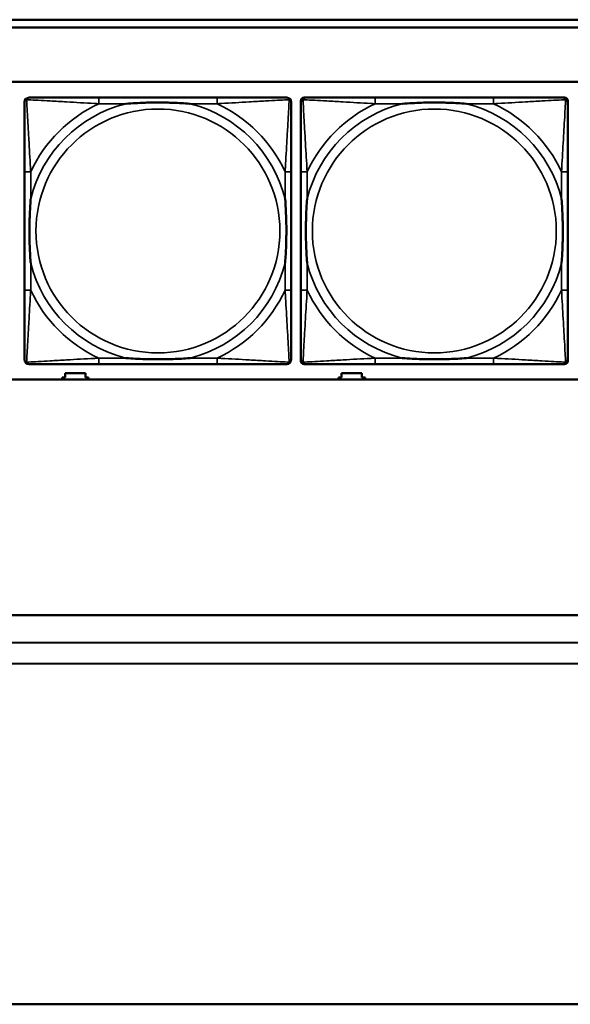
# Model space of a CAD drawing. Header units: inches. Extents: x -32 to 29.2, y -14.4 to 22.6.
# Tile 3 of 256: x -26.4 to -24.9, y -11.6 to -9. Entities that reach past the tile are written whole.
import ezdxf

# ---------------------------------------------------------------- set-up
doc = ezdxf.new("R2010")
doc.units = ezdxf.units.IN
doc.header["$MEASUREMENT"] = 0
doc.layers.add('Visible (ANSI)', color=7, linetype='Continuous', lineweight=50)
doc.layers.add('Visible Narrow (ANSI)', color=7, linetype='Continuous', lineweight=35)

msp = doc.modelspace()

# ---------------------------------------------------------------- linework, layer by layer
at = {"layer": 'Visible (ANSI)'}
for p, q in [((-27.8004, -9.0434), (-16.8129, -9.0434)), ((-16.8129, -9.0634), (-27.8004, -9.0634)), ((-27.8004, -9.2034), (-5.0254, -9.2034)), ((-25.8464, -9.2437), (-26.1503, -9.2437)), ((-25.6308, -9.9208), (-25.6308, -9.2515)), ((-25.623, -9.2437), (-25.619, -9.2437)), ((-25.1364, -9.2437), (-25.4403, -9.2437)), ((-24.9576, -9.2437), (-24.9537, -9.2437)), ((-24.9458, -9.2515), (-24.9458, -9.2555)), ((-26.3408, -9.4342), (-26.3408, -9.7382)), ((-25.6558, -9.7382), (-25.6558, -9.4342)), ((-25.6308, -9.4342), (-25.6308, -9.7382)), ((-24.9458, -9.7382), (-24.9458, -9.4342)), ((-24.9458, -9.9169), (-24.9458, -9.9208)), ((-26.1503, -9.9287), (-25.8464, -9.9287)), ((-24.9537, -9.9287), (-25.623, -9.9287)), ((-25.4403, -9.9287), (-25.1364, -9.9287)), ((-5.0254, -9.968), (-27.8004, -9.968)), ((-26.2444, -9.968), (-26.2444, -9.9626)), ((-26.2444, -9.9626), (-26.2364, -9.9626)), ((-26.2364, -9.9626), (-26.2364, -9.9516)), ((-26.2364, -9.9516), (-26.1844, -9.9516)), ((-26.1844, -9.9516), (-26.1844, -9.9626)), ((-26.1844, -9.9626), (-26.1764, -9.9626)), ((-26.1764, -9.9626), (-26.1764, -9.968)), ((-25.5344, -9.968), (-25.5344, -9.9626)), ((-25.5344, -9.9626), (-25.5264, -9.9626)), ((-25.5264, -9.9626), (-25.5264, -9.9516)), ((-25.5264, -9.9516), (-25.4744, -9.9516)), ((-25.4744, -9.9516), (-25.4744, -9.9626)), ((-25.4744, -9.9626), (-25.4664, -9.9626)), ((-25.4664, -9.9626), (-25.4664, -9.968)), ((-28.6504, -10.5734), (8.8196, -10.5734)), ((-28.7199, -10.643), (-24.4543, -10.6448)), ((-24.2517, -10.6985), (-28.7735, -10.6965)), ((-28.3604, -11.5734), (-4.8767, -11.5734))]:
    msp.add_line(p, q, dxfattribs=at)
for centre, radius, start, end in [((-26.329, -9.2555), 0.0118, 90, 180), ((-25.6676, -9.2555), 0.0118, 0, 90), ((-25.619, -9.2555), 0.0118, 90, 180), ((-25.623, -9.2515), 0.00787, 90, 180), ((-24.9576, -9.2555), 0.0118, 0, 90), ((-24.9537, -9.2515), 0.00787, 0, 90), ((-26.329, -9.9169), 0.0118, 180, 270), ((-25.6676, -9.9169), 0.0118, 270, 360), ((-25.619, -9.9169), 0.0118, 180, 270), ((-24.9576, -9.9169), 0.0118, 270, 360), ((-25.623, -9.9208), 0.00787, 180, 270), ((-24.9537, -9.9208), 0.00787, 270, 0)]:
    msp.add_arc(centre, radius, start, end, dxfattribs=at)
for points, knots in [([(-26.3408, -9.2555), (-26.3408, -9.2704), (-26.3408, -9.312), (-26.3408, -9.3526), (-26.3408, -9.3791), (-26.3408, -9.407), (-26.3408, -9.4342)], [-0.5252205, -0.5252205, -0.5252205, -0.5252205, -0.20743, -0.20743, -0.20743, 0, 0, 0, 0]), ([(-26.1503, -9.2437), (-26.1539, -9.2437), (-26.1574, -9.2437), (-26.161, -9.2437), (-26.1943, -9.2437), (-26.228, -9.2437), (-26.2588, -9.2437), (-26.2858, -9.2437), (-26.3113, -9.2437), (-26.3247, -9.2437), (-26.3264, -9.2437), (-26.3278, -9.2437), (-26.329, -9.2437)], [0, 0, 0, 0, 0.0272471, 0.0272471, 0.0272471, 0.2790553, 0.2790553, 0.2790553, 0.4988354, 0.4988354, 0.4988354, 0.5252205, 0.5252205, 0.5252205, 0.5252205]), ([(-26.0811, -9.2594), (-26.0806, -9.2594), (-26.0802, -9.2594), (-26.0637, -9.2581), (-26.0476, -9.2573), (-26.0247, -9.2565), (-26.018, -9.2564), (-26.0088, -9.2563), (-26.0063, -9.2563), (-26.0023, -9.2563), (-26.0006, -9.2562), (-25.9975, -9.2562), (-25.996, -9.2562), (-25.9924, -9.2563), (-25.9904, -9.2563), (-25.9842, -9.2563), (-25.9801, -9.2564), (-25.9703, -9.2566), (-25.9647, -9.2568), (-25.945, -9.2575), (-25.9309, -9.2583), (-25.9164, -9.2594), (-25.916, -9.2594), (-25.9156, -9.2594)], [-0.416114, -0.416114, -0.416114, -0.416114, -0.4127691, -0.4127691, -0.2896446, -0.2896446, -0.2388934, -0.2388934, -0.2201881, -0.2201881, -0.2080204, -0.2080204, -0.196499, -0.196499, -0.1809939, -0.1809939, -0.149741, -0.149741, -0.1073162, -0.1073162, 0, 0, 0.0033356, 0.0033356, 0.0033356, 0.0033356]), ([(-25.6676, -9.2437), (-25.6825, -9.2437), (-25.7241, -9.2437), (-25.7648, -9.2437), (-25.7913, -9.2437), (-25.8191, -9.2437), (-25.8464, -9.2437)], [-0.5252205, -0.5252205, -0.5252205, -0.5252205, -0.20743, -0.20743, -0.20743, 0, 0, 0, 0]), ([(-25.6558, -9.4342), (-25.6558, -9.4307), (-25.6558, -9.4271), (-25.6558, -9.4235), (-25.6558, -9.3903), (-25.6558, -9.3566), (-25.6558, -9.3257), (-25.6558, -9.2988), (-25.6558, -9.2732), (-25.6558, -9.2598), (-25.6558, -9.2582), (-25.6558, -9.2567), (-25.6558, -9.2555)], [0, 0, 0, 0, 0.0272471, 0.0272471, 0.0272471, 0.2790553, 0.2790553, 0.2790553, 0.4988354, 0.4988354, 0.4988354, 0.5252205, 0.5252205, 0.5252205, 0.5252205]), ([(-25.6308, -9.2555), (-25.6308, -9.2704), (-25.6308, -9.312), (-25.6308, -9.3526), (-25.6308, -9.3791), (-25.6308, -9.407), (-25.6308, -9.4342)], [-0.5252205, -0.5252205, -0.5252205, -0.5252205, -0.20743, -0.20743, -0.20743, 0, 0, 0, 0]), ([(-25.4403, -9.2437), (-25.4439, -9.2437), (-25.4474, -9.2437), (-25.451, -9.2437), (-25.4843, -9.2437), (-25.518, -9.2437), (-25.5488, -9.2437), (-25.5758, -9.2437), (-25.6013, -9.2437), (-25.6147, -9.2437), (-25.6164, -9.2437), (-25.6178, -9.2437), (-25.619, -9.2437)], [0, 0, 0, 0, 0.0272471, 0.0272471, 0.0272471, 0.2790553, 0.2790553, 0.2790553, 0.4988354, 0.4988354, 0.4988354, 0.5252205, 0.5252205, 0.5252205, 0.5252205]), ([(-25.3711, -9.2594), (-25.3706, -9.2594), (-25.3702, -9.2594), (-25.3537, -9.2581), (-25.3376, -9.2573), (-25.3147, -9.2565), (-25.308, -9.2564), (-25.2988, -9.2563), (-25.2963, -9.2563), (-25.2923, -9.2563), (-25.2906, -9.2562), (-25.2875, -9.2562), (-25.286, -9.2562), (-25.2824, -9.2563), (-25.2804, -9.2563), (-25.2742, -9.2563), (-25.2701, -9.2564), (-25.2603, -9.2566), (-25.2547, -9.2568), (-25.235, -9.2575), (-25.2209, -9.2583), (-25.2064, -9.2594), (-25.206, -9.2594), (-25.2056, -9.2594)], [-0.416114, -0.416114, -0.416114, -0.416114, -0.4127691, -0.4127691, -0.2896446, -0.2896446, -0.2388934, -0.2388934, -0.2201881, -0.2201881, -0.2080204, -0.2080204, -0.196499, -0.196499, -0.1809939, -0.1809939, -0.149741, -0.149741, -0.1073162, -0.1073162, 0, 0, 0.0033356, 0.0033356, 0.0033356, 0.0033356]), ([(-24.9576, -9.2437), (-24.9725, -9.2437), (-25.0141, -9.2437), (-25.0548, -9.2437), (-25.0813, -9.2437), (-25.1091, -9.2437), (-25.1364, -9.2437)], [-0.5252205, -0.5252205, -0.5252205, -0.5252205, -0.20743, -0.20743, -0.20743, 0, 0, 0, 0]), ([(-24.9458, -9.4342), (-24.9458, -9.4307), (-24.9458, -9.4271), (-24.9458, -9.4235), (-24.9458, -9.3903), (-24.9458, -9.3566), (-24.9458, -9.3257), (-24.9458, -9.2988), (-24.9458, -9.2732), (-24.9458, -9.2598), (-24.9458, -9.2582), (-24.9458, -9.2567), (-24.9458, -9.2555)], [0, 0, 0, 0, 0.0272471, 0.0272471, 0.0272471, 0.2790553, 0.2790553, 0.2790553, 0.4988354, 0.4988354, 0.4988354, 0.5252205, 0.5252205, 0.5252205, 0.5252205]), ([(-26.3251, -9.6689), (-26.3251, -9.6685), (-26.3252, -9.6681), (-26.3264, -9.6516), (-26.3273, -9.6355), (-26.328, -9.6125), (-26.3281, -9.6058), (-26.3282, -9.5967), (-26.3282, -9.5942), (-26.3283, -9.5901), (-26.3283, -9.5885), (-26.3283, -9.5854), (-26.3283, -9.5839), (-26.3283, -9.5803), (-26.3282, -9.5782), (-26.3282, -9.5721), (-26.3281, -9.5679), (-26.3279, -9.5582), (-26.3278, -9.5526), (-26.327, -9.5328), (-26.3262, -9.5188), (-26.3252, -9.5043), (-26.3251, -9.5039), (-26.3251, -9.5034)], [-0.416114, -0.416114, -0.416114, -0.416114, -0.4127691, -0.4127691, -0.2896446, -0.2896446, -0.2388934, -0.2388934, -0.2201881, -0.2201881, -0.2080204, -0.2080204, -0.196499, -0.196499, -0.1809939, -0.1809939, -0.149741, -0.149741, -0.1073162, -0.1073162, 0, 0, 0.0033356, 0.0033356, 0.0033356, 0.0033356]), ([(-25.6716, -9.5034), (-25.6715, -9.5039), (-25.6715, -9.5043), (-25.6702, -9.5208), (-25.6694, -9.5369), (-25.6687, -9.5598), (-25.6685, -9.5665), (-25.6684, -9.5757), (-25.6684, -9.5782), (-25.6684, -9.5823), (-25.6684, -9.5839), (-25.6684, -9.587), (-25.6684, -9.5885), (-25.6684, -9.5921), (-25.6684, -9.5941), (-25.6685, -9.6003), (-25.6685, -9.6044), (-25.6687, -9.6142), (-25.6689, -9.6198), (-25.6696, -9.6395), (-25.6704, -9.6536), (-25.6715, -9.6681), (-25.6715, -9.6685), (-25.6716, -9.6689)], [-0.416114, -0.416114, -0.416114, -0.416114, -0.4127691, -0.4127691, -0.2896446, -0.2896446, -0.2388934, -0.2388934, -0.2201881, -0.2201881, -0.2080204, -0.2080204, -0.196499, -0.196499, -0.1809939, -0.1809939, -0.149741, -0.149741, -0.1073162, -0.1073162, 0, 0, 0.0033356, 0.0033356, 0.0033356, 0.0033356]), ([(-25.6151, -9.6689), (-25.6151, -9.6685), (-25.6152, -9.6681), (-25.6164, -9.6516), (-25.6173, -9.6355), (-25.618, -9.6125), (-25.6181, -9.6058), (-25.6182, -9.5967), (-25.6182, -9.5942), (-25.6183, -9.5901), (-25.6183, -9.5885), (-25.6183, -9.5854), (-25.6183, -9.5839), (-25.6183, -9.5803), (-25.6182, -9.5782), (-25.6182, -9.5721), (-25.6181, -9.5679), (-25.6179, -9.5582), (-25.6178, -9.5526), (-25.617, -9.5328), (-25.6162, -9.5188), (-25.6152, -9.5043), (-25.6151, -9.5039), (-25.6151, -9.5034)], [-0.416114, -0.416114, -0.416114, -0.416114, -0.4127691, -0.4127691, -0.2896446, -0.2896446, -0.2388934, -0.2388934, -0.2201881, -0.2201881, -0.2080204, -0.2080204, -0.196499, -0.196499, -0.1809939, -0.1809939, -0.149741, -0.149741, -0.1073162, -0.1073162, 0, 0, 0.0033356, 0.0033356, 0.0033356, 0.0033356]), ([(-24.9616, -9.5034), (-24.9615, -9.5039), (-24.9615, -9.5043), (-24.9602, -9.5208), (-24.9594, -9.5369), (-24.9587, -9.5598), (-24.9585, -9.5665), (-24.9584, -9.5757), (-24.9584, -9.5782), (-24.9584, -9.5823), (-24.9584, -9.5839), (-24.9584, -9.587), (-24.9584, -9.5885), (-24.9584, -9.5921), (-24.9584, -9.5941), (-24.9585, -9.6003), (-24.9585, -9.6044), (-24.9587, -9.6142), (-24.9589, -9.6198), (-24.9596, -9.6395), (-24.9604, -9.6536), (-24.9615, -9.6681), (-24.9615, -9.6685), (-24.9616, -9.6689)], [-0.416114, -0.416114, -0.416114, -0.416114, -0.4127691, -0.4127691, -0.2896446, -0.2896446, -0.2388934, -0.2388934, -0.2201881, -0.2201881, -0.2080204, -0.2080204, -0.196499, -0.196499, -0.1809939, -0.1809939, -0.149741, -0.149741, -0.1073162, -0.1073162, 0, 0, 0.0033356, 0.0033356, 0.0033356, 0.0033356]), ([(-26.3408, -9.7382), (-26.3408, -9.7654), (-26.3408, -9.7932), (-26.3408, -9.8198), (-26.3408, -9.8604), (-26.3408, -9.902), (-26.3408, -9.9169)], [3.9382945, 3.9382945, 3.9382945, 3.9382945, 4.1457245, 4.1457245, 4.1457245, 4.463515, 4.463515, 4.463515, 4.463515]), ([(-25.6558, -9.9169), (-25.6558, -9.902), (-25.6558, -9.8604), (-25.6558, -9.8198), (-25.6558, -9.7932), (-25.6558, -9.7654), (-25.6558, -9.7382)], [-0.5252205, -0.5252205, -0.5252205, -0.5252205, -0.20743, -0.20743, -0.20743, 0, 0, 0, 0]), ([(-25.6308, -9.7382), (-25.6308, -9.7654), (-25.6308, -9.7932), (-25.6308, -9.8198), (-25.6308, -9.8604), (-25.6308, -9.902), (-25.6308, -9.9169)], [3.9382945, 3.9382945, 3.9382945, 3.9382945, 4.1457245, 4.1457245, 4.1457245, 4.463515, 4.463515, 4.463515, 4.463515]), ([(-24.9458, -9.9169), (-24.9458, -9.902), (-24.9458, -9.8604), (-24.9458, -9.8198), (-24.9458, -9.7932), (-24.9458, -9.7654), (-24.9458, -9.7382)], [-0.5252205, -0.5252205, -0.5252205, -0.5252205, -0.20743, -0.20743, -0.20743, 0, 0, 0, 0]), ([(-25.9156, -9.913), (-25.916, -9.913), (-25.9164, -9.913), (-25.9309, -9.9141), (-25.945, -9.9149), (-25.9647, -9.9156), (-25.9703, -9.9158), (-25.9801, -9.916), (-25.9842, -9.9161), (-25.9904, -9.9161), (-25.9924, -9.9161), (-25.996, -9.9161), (-25.9975, -9.9161), (-26.0006, -9.9161), (-26.0023, -9.9161), (-26.0063, -9.9161), (-26.0088, -9.9161), (-26.018, -9.916), (-26.0247, -9.9158), (-26.0476, -9.9151), (-26.0637, -9.9143), (-26.0802, -9.913), (-26.0806, -9.913), (-26.0811, -9.913)], [-0.4149464, -0.4149464, -0.4149464, -0.4149464, -0.41162, -0.41162, -0.3046026, -0.3046026, -0.2622958, -0.2622958, -0.23113, -0.23113, -0.215668, -0.215668, -0.2041787, -0.2041787, -0.1920448, -0.1920448, -0.1733916, -0.1733916, -0.1227817, -0.1227817, 0, 0, 0.0033356, 0.0033356, 0.0033356, 0.0033356]), ([(-25.2056, -9.913), (-25.206, -9.913), (-25.2064, -9.913), (-25.2209, -9.9141), (-25.235, -9.9149), (-25.2547, -9.9156), (-25.2603, -9.9158), (-25.2701, -9.916), (-25.2742, -9.9161), (-25.2804, -9.9161), (-25.2824, -9.9161), (-25.286, -9.9161), (-25.2875, -9.9161), (-25.2906, -9.9161), (-25.2923, -9.9161), (-25.2963, -9.9161), (-25.2988, -9.9161), (-25.308, -9.916), (-25.3147, -9.9158), (-25.3376, -9.9151), (-25.3537, -9.9143), (-25.3702, -9.913), (-25.3706, -9.913), (-25.3711, -9.913)], [-0.4149464, -0.4149464, -0.4149464, -0.4149464, -0.41162, -0.41162, -0.3046026, -0.3046026, -0.2622958, -0.2622958, -0.23113, -0.23113, -0.215668, -0.215668, -0.2041787, -0.2041787, -0.1920448, -0.1920448, -0.1733916, -0.1733916, -0.1227817, -0.1227817, 0, 0, 0.0033356, 0.0033356, 0.0033356, 0.0033356]), ([(-26.329, -9.9287), (-26.3141, -9.9287), (-26.2725, -9.9287), (-26.2319, -9.9287), (-26.2054, -9.9287), (-26.1775, -9.9287), (-26.1503, -9.9287)], [-0.5252205, -0.5252205, -0.5252205, -0.5252205, -0.20743, -0.20743, -0.20743, 0, 0, 0, 0]), ([(-25.8464, -9.9287), (-25.8191, -9.9287), (-25.7913, -9.9287), (-25.7648, -9.9287), (-25.7241, -9.9287), (-25.6825, -9.9287), (-25.6676, -9.9287)], [3.9382945, 3.9382945, 3.9382945, 3.9382945, 4.1457245, 4.1457245, 4.1457245, 4.463515, 4.463515, 4.463515, 4.463515]), ([(-25.619, -9.9287), (-25.6041, -9.9287), (-25.5625, -9.9287), (-25.5219, -9.9287), (-25.4954, -9.9287), (-25.4675, -9.9287), (-25.4403, -9.9287)], [-0.5252205, -0.5252205, -0.5252205, -0.5252205, -0.20743, -0.20743, -0.20743, 0, 0, 0, 0]), ([(-25.1364, -9.9287), (-25.1091, -9.9287), (-25.0813, -9.9287), (-25.0548, -9.9287), (-25.0141, -9.9287), (-24.9725, -9.9287), (-24.9576, -9.9287)], [3.9382945, 3.9382945, 3.9382945, 3.9382945, 4.1457245, 4.1457245, 4.1457245, 4.463515, 4.463515, 4.463515, 4.463515])]:
    msp.add_open_spline(points, degree=3, knots=knots, dxfattribs=at)
at = {"layer": 'Visible Narrow (ANSI)'}
for p, q in [((-26.1503, -9.2437), (-26.1503, -9.2594)), ((-26.1503, -9.2594), (-26.0811, -9.2594)), ((-25.9156, -9.2594), (-25.8464, -9.2594)), ((-25.8464, -9.2437), (-25.8464, -9.2594)), ((-25.4403, -9.2437), (-25.4403, -9.2594)), ((-25.4403, -9.2594), (-25.3711, -9.2594)), ((-25.2056, -9.2594), (-25.1364, -9.2594)), ((-25.1364, -9.2437), (-25.1364, -9.2594)), ((-26.3251, -9.4342), (-26.3408, -9.4342)), ((-26.3251, -9.5034), (-26.3251, -9.4342)), ((-25.6558, -9.4342), (-25.6716, -9.4342)), ((-25.6716, -9.4342), (-25.6716, -9.5034)), ((-25.6151, -9.4342), (-25.6308, -9.4342)), ((-25.6151, -9.5034), (-25.6151, -9.4342)), ((-24.9458, -9.4342), (-24.9616, -9.4342)), ((-24.9616, -9.4342), (-24.9616, -9.5034)), ((-26.3251, -9.7382), (-26.3251, -9.6689)), ((-25.6716, -9.6689), (-25.6716, -9.7382)), ((-25.6151, -9.7382), (-25.6151, -9.6689)), ((-24.9616, -9.6689), (-24.9616, -9.7382)), ((-26.3251, -9.7382), (-26.3408, -9.7382)), ((-25.6558, -9.7382), (-25.6716, -9.7382)), ((-25.6151, -9.7382), (-25.6308, -9.7382)), ((-24.9458, -9.7382), (-24.9616, -9.7382)), ((-26.1503, -9.913), (-26.1503, -9.9287)), ((-26.0811, -9.913), (-26.1503, -9.913)), ((-25.8464, -9.913), (-25.9156, -9.913)), ((-25.8464, -9.913), (-25.8464, -9.9287)), ((-25.4403, -9.913), (-25.4403, -9.9287)), ((-25.3711, -9.913), (-25.4403, -9.913)), ((-25.1364, -9.913), (-25.2056, -9.913)), ((-25.1364, -9.913), (-25.1364, -9.9287))]:
    msp.add_line(p, q, dxfattribs=at)
for centre in [(-25.9983, -9.5862), (-25.2883, -9.5862)]:
    msp.add_circle(centre, 0.3133, dxfattribs=at)
for centre, radius, start, end in [((-25.9983, -9.5862), 0.3371, 104.2103, 165.7897), ((-25.9983, -9.5862), 0.3604, 114.9407, 155.0593), ((-25.9983, -9.5862), 0.3371, 14.2103, 75.7897), ((-25.9983, -9.5862), 0.3604, 24.9407, 65.0593), ((-25.2883, -9.5862), 0.3371, 104.2103, 165.7897), ((-25.2883, -9.5862), 0.3604, 114.9407, 155.0593), ((-25.2883, -9.5862), 0.3371, 14.2103, 75.7897), ((-25.2883, -9.5862), 0.3604, 24.9407, 65.0593), ((-25.9983, -9.5862), 0.3371, 194.2103, 255.7897), ((-25.9983, -9.5862), 0.3371, 284.2103, 345.7897), ((-25.2883, -9.5862), 0.3371, 194.2103, 255.7897), ((-25.2883, -9.5862), 0.3371, 284.2103, 345.7897), ((-25.9983, -9.5862), 0.3604, 204.9407, 245.0593), ((-25.9983, -9.5862), 0.3604, 294.9407, 335.0593), ((-25.2883, -9.5862), 0.3604, 204.9407, 245.0593), ((-25.2883, -9.5862), 0.3604, 294.9407, 335.0593)]:
    msp.add_arc(centre, radius, start, end, dxfattribs=at)
for points, knots in [([(-26.3408, -9.2555), (-26.3408, -9.2549), (-26.3408, -9.2543), (-26.3405, -9.2533), (-26.3404, -9.2529), (-26.34, -9.2522), (-26.3399, -9.252), (-26.3396, -9.2516), (-26.3395, -9.2515), (-26.3392, -9.2511), (-26.3389, -9.2508), (-26.3382, -9.2502), (-26.3377, -9.2499), (-26.3367, -9.2493), (-26.3361, -9.2491), (-26.3356, -9.249)], [-0.02627331, -0.02627331, -0.02627331, -0.02627331, -0.02158775, -0.02158775, -0.01736415, -0.01736415, -0.0147244, -0.0147244, -0.01307456, -0.01307456, -0.00977487, -0.00977487, -0.00449537, -0.00449537, 0.00012419, 0.00012419, 0.00012419, 0.00012419]), ([(-26.3356, -9.249), (-26.3354, -9.2484), (-26.3352, -9.2478), (-26.3346, -9.2468), (-26.3343, -9.2463), (-26.3337, -9.2456), (-26.3334, -9.2453), (-26.333, -9.245), (-26.3329, -9.2449), (-26.3325, -9.2446), (-26.3323, -9.2445), (-26.3316, -9.2442), (-26.3312, -9.244), (-26.3302, -9.2437), (-26.3296, -9.2437), (-26.329, -9.2437)], [-0.00012419, -0.00012419, -0.00012419, -0.00012419, 0.00449537, 0.00449537, 0.00977487, 0.00977487, 0.01307456, 0.01307456, 0.0147244, 0.0147244, 0.01736415, 0.01736415, 0.02158775, 0.02158775, 0.02627331, 0.02627331, 0.02627331, 0.02627331]), ([(-26.3251, -9.4342), (-26.3253, -9.4305), (-26.3255, -9.4267), (-26.327, -9.3994), (-26.3285, -9.3752), (-26.3307, -9.3373), (-26.3315, -9.3233), (-26.3335, -9.288), (-26.3346, -9.2679), (-26.3354, -9.2525), (-26.3355, -9.2507), (-26.3356, -9.249)], [0, 0, 0, 0, 0.0278591, 0.0278591, 0.201273, 0.201273, 0.3066357, 0.3066357, 0.475216, 0.475216, 0.5007189, 0.5007189, 0.5007189, 0.5007189]), ([(-26.3356, -9.249), (-26.3339, -9.249), (-26.332, -9.2491), (-26.3166, -9.25), (-26.2965, -9.251), (-26.2612, -9.253), (-26.2472, -9.2538), (-26.2093, -9.2561), (-26.1852, -9.2575), (-26.1578, -9.259), (-26.154, -9.2592), (-26.1503, -9.2594)], [-0.5007189, -0.5007189, -0.5007189, -0.5007189, -0.475216, -0.475216, -0.3066357, -0.3066357, -0.201273, -0.201273, -0.0278591, -0.0278591, 0, 0, 0, 0]), ([(-25.8464, -9.2594), (-25.8426, -9.2592), (-25.8388, -9.259), (-25.8115, -9.2575), (-25.7873, -9.2561), (-25.7495, -9.2538), (-25.7354, -9.253), (-25.7002, -9.251), (-25.6801, -9.25), (-25.6646, -9.2491), (-25.6628, -9.249), (-25.6611, -9.249)], [0, 0, 0, 0, 0.0278591, 0.0278591, 0.201273, 0.201273, 0.3066357, 0.3066357, 0.475216, 0.475216, 0.5007189, 0.5007189, 0.5007189, 0.5007189]), ([(-25.6611, -9.249), (-25.6612, -9.2507), (-25.6613, -9.2525), (-25.6621, -9.2679), (-25.6632, -9.288), (-25.6652, -9.3233), (-25.666, -9.3373), (-25.6682, -9.3752), (-25.6696, -9.3994), (-25.6711, -9.4267), (-25.6714, -9.4305), (-25.6716, -9.4342)], [-0.5007189, -0.5007189, -0.5007189, -0.5007189, -0.475216, -0.475216, -0.3066357, -0.3066357, -0.201273, -0.201273, -0.0278591, -0.0278591, 0, 0, 0, 0]), ([(-25.6676, -9.2437), (-25.667, -9.2437), (-25.6664, -9.2437), (-25.6655, -9.244), (-25.665, -9.2442), (-25.6644, -9.2445), (-25.6641, -9.2446), (-25.6638, -9.2449), (-25.6636, -9.245), (-25.6632, -9.2453), (-25.663, -9.2456), (-25.6623, -9.2463), (-25.662, -9.2468), (-25.6615, -9.2478), (-25.6613, -9.2484), (-25.6611, -9.249)], [-0.02627331, -0.02627331, -0.02627331, -0.02627331, -0.02158775, -0.02158775, -0.01736415, -0.01736415, -0.0147244, -0.0147244, -0.01307456, -0.01307456, -0.00977487, -0.00977487, -0.00449537, -0.00449537, 0.00012419, 0.00012419, 0.00012419, 0.00012419]), ([(-25.6611, -9.249), (-25.6605, -9.2491), (-25.66, -9.2493), (-25.6589, -9.2499), (-25.6584, -9.2502), (-25.6577, -9.2508), (-25.6575, -9.2511), (-25.6571, -9.2515), (-25.657, -9.2516), (-25.6568, -9.252), (-25.6566, -9.2522), (-25.6563, -9.2529), (-25.6561, -9.2533), (-25.6559, -9.2543), (-25.6558, -9.2549), (-25.6558, -9.2555)], [-0.00012419, -0.00012419, -0.00012419, -0.00012419, 0.00449537, 0.00449537, 0.00977487, 0.00977487, 0.01307456, 0.01307456, 0.0147244, 0.0147244, 0.01736415, 0.01736415, 0.02158775, 0.02158775, 0.02627331, 0.02627331, 0.02627331, 0.02627331]), ([(-25.6308, -9.2555), (-25.6308, -9.2549), (-25.6308, -9.2543), (-25.6305, -9.2533), (-25.6304, -9.2529), (-25.63, -9.2522), (-25.6299, -9.252), (-25.6296, -9.2516), (-25.6295, -9.2515), (-25.6292, -9.2511), (-25.6289, -9.2508), (-25.6282, -9.2502), (-25.6277, -9.2499), (-25.6267, -9.2493), (-25.6261, -9.2491), (-25.6256, -9.249)], [-0.02627331, -0.02627331, -0.02627331, -0.02627331, -0.02158775, -0.02158775, -0.01736415, -0.01736415, -0.0147244, -0.0147244, -0.01307456, -0.01307456, -0.00977487, -0.00977487, -0.00449537, -0.00449537, 0.00012419, 0.00012419, 0.00012419, 0.00012419]), ([(-25.6256, -9.249), (-25.6254, -9.2484), (-25.6252, -9.2478), (-25.6246, -9.2468), (-25.6243, -9.2463), (-25.6237, -9.2456), (-25.6234, -9.2453), (-25.623, -9.245), (-25.6229, -9.2449), (-25.6225, -9.2446), (-25.6223, -9.2445), (-25.6216, -9.2442), (-25.6212, -9.244), (-25.6202, -9.2437), (-25.6196, -9.2437), (-25.619, -9.2437)], [-0.00012419, -0.00012419, -0.00012419, -0.00012419, 0.00449537, 0.00449537, 0.00977487, 0.00977487, 0.01307456, 0.01307456, 0.0147244, 0.0147244, 0.01736415, 0.01736415, 0.02158775, 0.02158775, 0.02627331, 0.02627331, 0.02627331, 0.02627331]), ([(-25.6151, -9.4342), (-25.6153, -9.4305), (-25.6155, -9.4267), (-25.617, -9.3994), (-25.6185, -9.3752), (-25.6207, -9.3373), (-25.6215, -9.3233), (-25.6235, -9.288), (-25.6246, -9.2679), (-25.6254, -9.2525), (-25.6255, -9.2507), (-25.6256, -9.249)], [0, 0, 0, 0, 0.0278591, 0.0278591, 0.201273, 0.201273, 0.3066357, 0.3066357, 0.475216, 0.475216, 0.5007189, 0.5007189, 0.5007189, 0.5007189]), ([(-25.6256, -9.249), (-25.6239, -9.249), (-25.622, -9.2491), (-25.6066, -9.25), (-25.5865, -9.251), (-25.5512, -9.253), (-25.5372, -9.2538), (-25.4993, -9.2561), (-25.4752, -9.2575), (-25.4478, -9.259), (-25.444, -9.2592), (-25.4403, -9.2594)], [-0.5007189, -0.5007189, -0.5007189, -0.5007189, -0.475216, -0.475216, -0.3066357, -0.3066357, -0.201273, -0.201273, -0.0278591, -0.0278591, 0, 0, 0, 0]), ([(-25.1364, -9.2594), (-25.1326, -9.2592), (-25.1288, -9.259), (-25.1015, -9.2575), (-25.0773, -9.2561), (-25.0395, -9.2538), (-25.0254, -9.253), (-24.9902, -9.251), (-24.9701, -9.25), (-24.9546, -9.2491), (-24.9528, -9.249), (-24.9511, -9.249)], [0, 0, 0, 0, 0.0278591, 0.0278591, 0.201273, 0.201273, 0.3066357, 0.3066357, 0.475216, 0.475216, 0.5007189, 0.5007189, 0.5007189, 0.5007189]), ([(-24.9511, -9.249), (-24.9512, -9.2507), (-24.9513, -9.2525), (-24.9521, -9.2679), (-24.9532, -9.288), (-24.9552, -9.3233), (-24.956, -9.3373), (-24.9582, -9.3752), (-24.9596, -9.3994), (-24.9611, -9.4267), (-24.9614, -9.4305), (-24.9616, -9.4342)], [-0.5007189, -0.5007189, -0.5007189, -0.5007189, -0.475216, -0.475216, -0.3066357, -0.3066357, -0.201273, -0.201273, -0.0278591, -0.0278591, 0, 0, 0, 0]), ([(-24.9576, -9.2437), (-24.957, -9.2437), (-24.9564, -9.2437), (-24.9555, -9.244), (-24.955, -9.2442), (-24.9544, -9.2445), (-24.9541, -9.2446), (-24.9538, -9.2449), (-24.9536, -9.245), (-24.9532, -9.2453), (-24.953, -9.2456), (-24.9523, -9.2463), (-24.952, -9.2468), (-24.9515, -9.2478), (-24.9513, -9.2484), (-24.9511, -9.249)], [-0.02627331, -0.02627331, -0.02627331, -0.02627331, -0.02158775, -0.02158775, -0.01736415, -0.01736415, -0.0147244, -0.0147244, -0.01307456, -0.01307456, -0.00977487, -0.00977487, -0.00449537, -0.00449537, 0.00012419, 0.00012419, 0.00012419, 0.00012419]), ([(-24.9511, -9.249), (-24.9505, -9.2491), (-24.95, -9.2493), (-24.9489, -9.2499), (-24.9484, -9.2502), (-24.9477, -9.2508), (-24.9475, -9.2511), (-24.9471, -9.2515), (-24.947, -9.2516), (-24.9468, -9.252), (-24.9466, -9.2522), (-24.9463, -9.2529), (-24.9461, -9.2533), (-24.9459, -9.2543), (-24.9458, -9.2549), (-24.9458, -9.2555)], [-0.00012419, -0.00012419, -0.00012419, -0.00012419, 0.00449537, 0.00449537, 0.00977487, 0.00977487, 0.01307456, 0.01307456, 0.0147244, 0.0147244, 0.01736415, 0.01736415, 0.02158775, 0.02158775, 0.02627331, 0.02627331, 0.02627331, 0.02627331]), ([(-26.3356, -9.9234), (-26.3355, -9.9217), (-26.3354, -9.9199), (-26.3346, -9.9045), (-26.3335, -9.8843), (-26.3315, -9.8491), (-26.3307, -9.8351), (-26.3285, -9.7972), (-26.327, -9.773), (-26.3255, -9.7457), (-26.3253, -9.7419), (-26.3251, -9.7382)], [-4.4390134, -4.4390134, -4.4390134, -4.4390134, -4.4135105, -4.4135105, -4.2449302, -4.2449302, -4.1395675, -4.1395675, -3.9661536, -3.9661536, -3.9382945, -3.9382945, -3.9382945, -3.9382945]), ([(-25.6716, -9.7382), (-25.6714, -9.7419), (-25.6711, -9.7457), (-25.6696, -9.773), (-25.6682, -9.7972), (-25.666, -9.8351), (-25.6652, -9.8491), (-25.6632, -9.8843), (-25.6621, -9.9045), (-25.6613, -9.9199), (-25.6612, -9.9217), (-25.6611, -9.9234)], [0, 0, 0, 0, 0.0278591, 0.0278591, 0.201273, 0.201273, 0.3066357, 0.3066357, 0.475216, 0.475216, 0.5007189, 0.5007189, 0.5007189, 0.5007189]), ([(-25.6256, -9.9234), (-25.6255, -9.9217), (-25.6254, -9.9199), (-25.6246, -9.9045), (-25.6235, -9.8843), (-25.6215, -9.8491), (-25.6207, -9.8351), (-25.6185, -9.7972), (-25.617, -9.773), (-25.6155, -9.7457), (-25.6153, -9.7419), (-25.6151, -9.7382)], [-4.4390134, -4.4390134, -4.4390134, -4.4390134, -4.4135105, -4.4135105, -4.2449302, -4.2449302, -4.1395675, -4.1395675, -3.9661536, -3.9661536, -3.9382945, -3.9382945, -3.9382945, -3.9382945]), ([(-24.9616, -9.7382), (-24.9614, -9.7419), (-24.9611, -9.7457), (-24.9596, -9.773), (-24.9582, -9.7972), (-24.956, -9.8351), (-24.9552, -9.8491), (-24.9532, -9.8843), (-24.9521, -9.9045), (-24.9513, -9.9199), (-24.9512, -9.9217), (-24.9511, -9.9234)], [0, 0, 0, 0, 0.0278591, 0.0278591, 0.201273, 0.201273, 0.3066357, 0.3066357, 0.475216, 0.475216, 0.5007189, 0.5007189, 0.5007189, 0.5007189]), ([(-26.3356, -9.9234), (-26.3361, -9.9232), (-26.3367, -9.923), (-26.3377, -9.9225), (-26.3382, -9.9222), (-26.3389, -9.9216), (-26.3392, -9.9213), (-26.3395, -9.9209), (-26.3396, -9.9208), (-26.3399, -9.9204), (-26.34, -9.9201), (-26.3404, -9.9195), (-26.3405, -9.9191), (-26.3408, -9.9181), (-26.3408, -9.9175), (-26.3408, -9.9169)], [-0.00012419, -0.00012419, -0.00012419, -0.00012419, 0.00449537, 0.00449537, 0.00977487, 0.00977487, 0.01307456, 0.01307456, 0.0147244, 0.0147244, 0.01736415, 0.01736415, 0.02158775, 0.02158775, 0.02627331, 0.02627331, 0.02627331, 0.02627331]), ([(-26.1503, -9.913), (-26.154, -9.9132), (-26.1578, -9.9134), (-26.1852, -9.9149), (-26.2093, -9.9163), (-26.2472, -9.9185), (-26.2612, -9.9193), (-26.2965, -9.9213), (-26.3166, -9.9224), (-26.332, -9.9232), (-26.3339, -9.9233), (-26.3356, -9.9234)], [0, 0, 0, 0, 0.0278591, 0.0278591, 0.201273, 0.201273, 0.3066357, 0.3066357, 0.475216, 0.475216, 0.5007189, 0.5007189, 0.5007189, 0.5007189]), ([(-25.6611, -9.9234), (-25.6628, -9.9233), (-25.6646, -9.9232), (-25.6801, -9.9224), (-25.7002, -9.9213), (-25.7354, -9.9193), (-25.7495, -9.9185), (-25.7873, -9.9163), (-25.8115, -9.9149), (-25.8388, -9.9134), (-25.8426, -9.9132), (-25.8464, -9.913)], [-4.4390134, -4.4390134, -4.4390134, -4.4390134, -4.4135105, -4.4135105, -4.2449302, -4.2449302, -4.1395675, -4.1395675, -3.9661536, -3.9661536, -3.9382945, -3.9382945, -3.9382945, -3.9382945]), ([(-25.6558, -9.9169), (-25.6558, -9.9175), (-25.6559, -9.9181), (-25.6561, -9.9191), (-25.6563, -9.9195), (-25.6566, -9.9201), (-25.6568, -9.9204), (-25.657, -9.9208), (-25.6571, -9.9209), (-25.6575, -9.9213), (-25.6577, -9.9216), (-25.6584, -9.9222), (-25.6589, -9.9225), (-25.66, -9.923), (-25.6605, -9.9232), (-25.6611, -9.9234)], [-0.02627331, -0.02627331, -0.02627331, -0.02627331, -0.02158775, -0.02158775, -0.01736415, -0.01736415, -0.0147244, -0.0147244, -0.01307456, -0.01307456, -0.00977487, -0.00977487, -0.00449537, -0.00449537, 0.00012419, 0.00012419, 0.00012419, 0.00012419]), ([(-25.6256, -9.9234), (-25.6261, -9.9232), (-25.6267, -9.923), (-25.6277, -9.9225), (-25.6282, -9.9222), (-25.6289, -9.9216), (-25.6292, -9.9213), (-25.6295, -9.9209), (-25.6296, -9.9208), (-25.6299, -9.9204), (-25.63, -9.9201), (-25.6304, -9.9195), (-25.6305, -9.9191), (-25.6308, -9.9181), (-25.6308, -9.9175), (-25.6308, -9.9169)], [-0.00012419, -0.00012419, -0.00012419, -0.00012419, 0.00449537, 0.00449537, 0.00977487, 0.00977487, 0.01307456, 0.01307456, 0.0147244, 0.0147244, 0.01736415, 0.01736415, 0.02158775, 0.02158775, 0.02627331, 0.02627331, 0.02627331, 0.02627331]), ([(-25.4403, -9.913), (-25.444, -9.9132), (-25.4478, -9.9134), (-25.4752, -9.9149), (-25.4993, -9.9163), (-25.5372, -9.9185), (-25.5512, -9.9193), (-25.5865, -9.9213), (-25.6066, -9.9224), (-25.622, -9.9232), (-25.6239, -9.9233), (-25.6256, -9.9234)], [0, 0, 0, 0, 0.0278591, 0.0278591, 0.201273, 0.201273, 0.3066357, 0.3066357, 0.475216, 0.475216, 0.5007189, 0.5007189, 0.5007189, 0.5007189]), ([(-24.9511, -9.9234), (-24.9528, -9.9233), (-24.9546, -9.9232), (-24.9701, -9.9224), (-24.9902, -9.9213), (-25.0254, -9.9193), (-25.0395, -9.9185), (-25.0773, -9.9163), (-25.1015, -9.9149), (-25.1288, -9.9134), (-25.1326, -9.9132), (-25.1364, -9.913)], [-4.4390134, -4.4390134, -4.4390134, -4.4390134, -4.4135105, -4.4135105, -4.2449302, -4.2449302, -4.1395675, -4.1395675, -3.9661536, -3.9661536, -3.9382945, -3.9382945, -3.9382945, -3.9382945]), ([(-24.9458, -9.9169), (-24.9458, -9.9175), (-24.9459, -9.9181), (-24.9461, -9.9191), (-24.9463, -9.9195), (-24.9466, -9.9201), (-24.9468, -9.9204), (-24.947, -9.9208), (-24.9471, -9.9209), (-24.9475, -9.9213), (-24.9477, -9.9216), (-24.9484, -9.9222), (-24.9489, -9.9225), (-24.95, -9.923), (-24.9505, -9.9232), (-24.9511, -9.9234)], [-0.02627331, -0.02627331, -0.02627331, -0.02627331, -0.02158775, -0.02158775, -0.01736415, -0.01736415, -0.0147244, -0.0147244, -0.01307456, -0.01307456, -0.00977487, -0.00977487, -0.00449537, -0.00449537, 0.00012419, 0.00012419, 0.00012419, 0.00012419]), ([(-26.329, -9.9287), (-26.3296, -9.9287), (-26.3302, -9.9286), (-26.3312, -9.9284), (-26.3316, -9.9282), (-26.3323, -9.9279), (-26.3325, -9.9278), (-26.3329, -9.9275), (-26.333, -9.9274), (-26.3334, -9.927), (-26.3337, -9.9268), (-26.3343, -9.9261), (-26.3346, -9.9256), (-26.3352, -9.9245), (-26.3354, -9.924), (-26.3356, -9.9234)], [-0.02627331, -0.02627331, -0.02627331, -0.02627331, -0.02158775, -0.02158775, -0.01736415, -0.01736415, -0.0147244, -0.0147244, -0.01307456, -0.01307456, -0.00977487, -0.00977487, -0.00449537, -0.00449537, 0.00012419, 0.00012419, 0.00012419, 0.00012419]), ([(-25.6611, -9.9234), (-25.6613, -9.924), (-25.6615, -9.9245), (-25.662, -9.9256), (-25.6623, -9.9261), (-25.663, -9.9268), (-25.6632, -9.927), (-25.6636, -9.9274), (-25.6638, -9.9275), (-25.6641, -9.9278), (-25.6644, -9.9279), (-25.665, -9.9282), (-25.6655, -9.9284), (-25.6664, -9.9286), (-25.667, -9.9287), (-25.6676, -9.9287)], [-0.00012419, -0.00012419, -0.00012419, -0.00012419, 0.00449537, 0.00449537, 0.00977487, 0.00977487, 0.01307456, 0.01307456, 0.0147244, 0.0147244, 0.01736415, 0.01736415, 0.02158775, 0.02158775, 0.02627331, 0.02627331, 0.02627331, 0.02627331]), ([(-25.619, -9.9287), (-25.6196, -9.9287), (-25.6202, -9.9286), (-25.6212, -9.9284), (-25.6216, -9.9282), (-25.6223, -9.9279), (-25.6225, -9.9278), (-25.6229, -9.9275), (-25.623, -9.9274), (-25.6234, -9.927), (-25.6237, -9.9268), (-25.6243, -9.9261), (-25.6246, -9.9256), (-25.6252, -9.9245), (-25.6254, -9.924), (-25.6256, -9.9234)], [-0.02627331, -0.02627331, -0.02627331, -0.02627331, -0.02158775, -0.02158775, -0.01736415, -0.01736415, -0.0147244, -0.0147244, -0.01307456, -0.01307456, -0.00977487, -0.00977487, -0.00449537, -0.00449537, 0.00012419, 0.00012419, 0.00012419, 0.00012419]), ([(-24.9511, -9.9234), (-24.9513, -9.924), (-24.9515, -9.9245), (-24.952, -9.9256), (-24.9523, -9.9261), (-24.953, -9.9268), (-24.9532, -9.927), (-24.9536, -9.9274), (-24.9538, -9.9275), (-24.9541, -9.9278), (-24.9544, -9.9279), (-24.955, -9.9282), (-24.9555, -9.9284), (-24.9564, -9.9286), (-24.957, -9.9287), (-24.9576, -9.9287)], [-0.00012419, -0.00012419, -0.00012419, -0.00012419, 0.00449537, 0.00449537, 0.00977487, 0.00977487, 0.01307456, 0.01307456, 0.0147244, 0.0147244, 0.01736415, 0.01736415, 0.02158775, 0.02158775, 0.02627331, 0.02627331, 0.02627331, 0.02627331])]:
    msp.add_open_spline(points, degree=3, knots=knots, dxfattribs=at)

doc.saveas('drawing.dxf')
